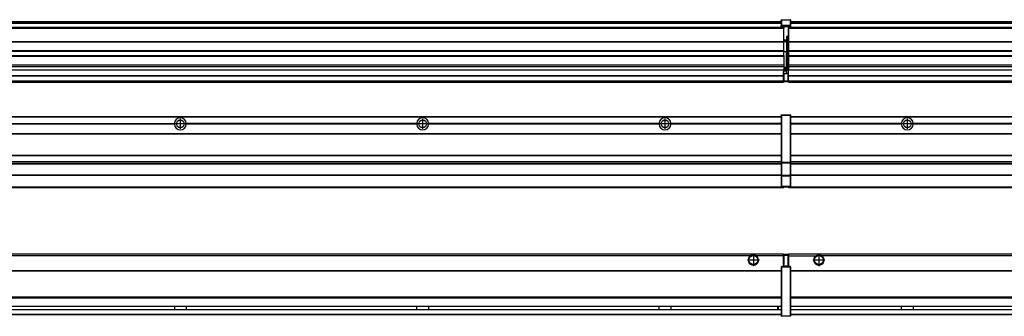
# Model space of a CAD drawing. Header units: inches. Extents: x -381 to 25622, y -418 to 176.
# Tile 31 of 47: x 12621 to 13433, y -154 to 90. Entities that reach past the tile are written whole.
import ezdxf

# ---------------------------------------------------------------- set-up
doc = ezdxf.new("R2010")
doc.units = ezdxf.units.IN
doc.linetypes.add('DOT_CENTER', pattern=[14, 12, -1, 0, -1])
doc.layers.add('1', color=7, linetype='Continuous')

# ---------------------------------------------------------------- blocks, each defined once
blk = doc.blocks.new('Modulos_intermedio__FL-14__9__33', base_point=(13255.18, -48.03))
at = {"color": 7, "linetype": 'Continuous'}
for p, q in [((13256.88, 10.47), (14649.18, 10.47)), ((13256.88, 10.22), (14649.18, 10.22)), ((13276.43, 10.47), (13276.48, 10.52)), ((13276.48, 10.52), (13283.88, 10.52)), ((13283.93, 10.47), (13283.88, 10.52)), ((13348.29, 4.77), (13256.88, 4.77)), ((13348.28, 4.47), (13256.88, 4.47)), ((13348.29, 4.17), (13256.88, 4.17)), ((13348.28, 4.47), (13348.29, 4.77)), ((13348.29, 4.17), (13348.28, 4.47)), ((13350.45, 6.05), (13350.44, 6.04)), ((13350.44, 2.91), (13350.45, 2.89)), ((13358.07, 4.77), (13358.08, 4.47)), ((13548.29, 4.77), (13358.07, 4.77)), ((13358.08, 4.47), (13358.07, 4.17)), ((13548.29, 4.17), (13358.07, 4.17)), ((13548.28, 4.47), (13358.08, 4.47)), ((13256.88, -3.53), (14649.18, -3.53)), ((13256.88, -3.78), (14649.18, -3.78)), ((14649.18, -4.03), (13256.88, -4.03)), ((13256.88, -21.53), (14649.18, -21.53)), ((13256.88, -21.78), (14649.18, -21.78)), ((13256.88, -26.73), (14649.18, -26.73)), ((13256.88, -26.82), (14649.18, -26.82)), ((13256.88, -28.37), (14649.18, -28.37)), ((13256.88, -28.53), (14649.18, -28.53)), ((13256.88, -28.65), (14649.18, -28.65)), ((14649.18, -38.02), (13256.88, -38.02)), ((14649.18, -38.11), (13256.88, -38.11)), ((13255.18, -47.53), (13255.18, -48.03)), ((13255.18, -48.03), (14651.18, -48.03)), ((13256.63, -47.53), (14649.43, -47.53))]:
    blk.add_line(p, q, dxfattribs=at)
blk.add_circle((13353.18, 4.47), 3.15, dxfattribs=at)
for start, end in [(3.5101, 176.4899), (183.51008, 356.48992)]:
    blk.add_arc((13353.18, 4.47), 4.9, start, end, dxfattribs=at)
at = {"layer": '1', "color": 2, "linetype": 'DOT_CENTER'}
for p, q in [((13353.18, 8.62), (13353.18, 0.32)), ((13357.33, 4.47), (13349.03, 4.47))]:
    blk.add_line(p, q, dxfattribs=at)
blk = doc.blocks.new('Modulos_intermedio__FL-14__8__34', base_point=(11855.18, -48.03))
at = {"color": 7, "linetype": 'Continuous'}
for p, q in [((11856.88, 10.47), (13249.18, 10.47)), ((11856.88, 10.22), (13249.18, 10.22)), ((13222.43, 10.47), (13222.48, 10.52)), ((13222.48, 10.52), (13229.88, 10.52)), ((13229.93, 10.47), (13229.88, 10.52)), ((13249.18, 11.72), (13249.19, 11.79)), ((13249.18, 11.72), (13249.18, 11.47)), ((13249.18, 11.47), (13249.43, 11.47)), ((13249.18, 11.47), (13249.18, -27.21)), ((13249.19, 11.79), (13249.2, 11.82)), ((13249.2, 11.82), (13249.22, 11.86)), ((13249.22, 11.86), (13249.25, 11.9)), ((13249.25, 11.9), (13249.29, 11.93)), ((13249.29, 11.93), (13249.34, 11.96)), ((13249.34, 11.96), (13249.36, 11.96)), ((13249.36, 11.96), (13249.43, 11.97)), ((13249.43, 11.97), (13256.63, 11.97)), ((13249.43, 11.97), (13249.43, 11.47)), ((13256.63, 11.47), (13249.43, 11.47)), ((13249.43, 11.47), (13249.43, -27.21)), ((13256.63, 11.97), (13256.63, 11.47)), ((13256.7, 11.96), (13256.63, 11.97)), ((13256.88, 11.47), (13256.63, 11.47)), ((13256.63, 11.47), (13256.63, -27.21)), ((13256.72, 11.96), (13256.7, 11.96)), ((13256.76, 11.93), (13256.72, 11.96)), ((13256.8, 11.9), (13256.76, 11.93)), ((13256.84, 11.86), (13256.8, 11.9)), ((13256.86, 11.82), (13256.84, 11.86)), ((13256.87, 11.79), (13256.86, 11.82)), ((13256.88, 11.72), (13256.87, 11.79)), ((13256.88, 11.72), (13256.88, 11.47)), ((13256.88, 11.47), (13256.88, -27.21)), ((12558.07, 4.77), (12748.29, 4.77)), ((12748.29, 4.17), (12558.07, 4.17)), ((12748.28, 4.47), (12558.08, 4.47)), ((12748.28, 4.47), (12748.29, 4.77)), ((12748.29, 4.17), (12748.28, 4.47)), ((12758.08, 4.47), (12758.07, 4.77)), ((12948.29, 4.77), (12758.07, 4.77)), ((12758.07, 4.17), (12758.08, 4.47)), ((12948.29, 4.17), (12758.07, 4.17)), ((12948.28, 4.47), (12758.08, 4.47)), ((12948.29, 4.77), (12948.28, 4.47)), ((12948.28, 4.47), (12948.29, 4.17)), ((12958.08, 4.47), (12958.07, 4.77)), ((13148.29, 4.77), (12958.07, 4.77)), ((12958.07, 4.17), (12958.08, 4.47)), ((13148.29, 4.17), (12958.07, 4.17)), ((13148.28, 4.47), (12958.08, 4.47)), ((13148.29, 4.77), (13148.28, 4.47)), ((13148.28, 4.47), (13148.29, 4.17)), ((13249.18, 4.77), (13158.07, 4.77)), ((13158.08, 4.47), (13158.07, 4.77)), ((13158.07, 4.17), (13158.08, 4.47)), ((13249.18, 4.17), (13158.07, 4.17)), ((13249.18, 4.47), (13158.08, 4.47)), ((11856.88, -3.53), (13249.18, -3.53)), ((11856.88, -3.78), (13249.18, -3.78)), ((13249.18, -4.03), (11856.88, -4.03)), ((11856.88, -21.53), (13249.18, -21.53)), ((11856.88, -21.78), (13249.18, -21.78)), ((11856.88, -26.73), (13249.18, -26.73)), ((11856.88, -26.82), (13249.18, -26.82)), ((11856.88, -28.37), (13249.18, -28.37)), ((11856.88, -28.53), (13249.18, -28.53)), ((11856.88, -28.65), (13249.18, -28.65)), ((13249.18, -27.21), (13249.18, -27.52)), ((13249.18, -27.21), (13249.43, -27.21)), ((13249.18, -27.52), (13249.18, -38.19)), ((13249.18, -27.52), (13249.19, -27.54)), ((13249.19, -27.54), (13249.22, -27.57)), ((13249.22, -27.57), (13249.25, -27.59)), ((13249.25, -27.59), (13249.29, -27.6)), ((13249.29, -27.6), (13249.34, -27.61)), ((13249.34, -27.61), (13249.36, -27.61)), ((13249.36, -27.61), (13249.43, -27.62)), ((13249.43, -27.21), (13249.43, -27.62)), ((13249.43, -27.21), (13256.63, -27.21)), ((13249.43, -27.62), (13249.43, -38.3)), ((13249.43, -27.62), (13256.63, -27.62)), ((13256.63, -27.21), (13256.63, -27.62)), ((13256.88, -27.21), (13256.63, -27.21)), ((13256.7, -27.61), (13256.63, -27.62)), ((13256.63, -27.62), (13256.63, -38.3)), ((13256.72, -27.61), (13256.7, -27.61)), ((13256.76, -27.6), (13256.72, -27.61)), ((13256.8, -27.59), (13256.76, -27.6)), ((13256.84, -27.57), (13256.8, -27.59)), ((13256.87, -27.54), (13256.84, -27.57)), ((13256.88, -27.52), (13256.87, -27.54)), ((13256.88, -27.21), (13256.88, -27.52)), ((13256.88, -27.52), (13256.88, -38.19)), ((13249.18, -38.02), (11856.88, -38.02)), ((13249.18, -38.11), (11856.88, -38.11)), ((13249.18, -38.19), (13249.19, -38.22)), ((13249.18, -38.19), (13249.18, -38.71)), ((13249.18, -38.71), (13249.18, -47.03)), ((13249.18, -38.71), (13249.43, -38.71)), ((13249.19, -38.22), (13249.22, -38.25)), ((13249.22, -38.25), (13249.25, -38.27)), ((13249.25, -38.27), (13249.29, -38.28)), ((13249.29, -38.28), (13249.34, -38.29)), ((13249.34, -38.29), (13249.36, -38.29)), ((13249.36, -38.29), (13249.43, -38.3)), ((13249.43, -38.3), (13249.43, -38.71)), ((13256.63, -38.3), (13249.43, -38.3)), ((13249.43, -38.71), (13249.43, -47.03)), ((13256.63, -38.71), (13249.43, -38.71)), ((13256.7, -38.29), (13256.63, -38.3)), ((13256.63, -38.3), (13256.63, -38.71)), ((13256.63, -38.71), (13256.63, -47.03)), ((13256.88, -38.71), (13256.63, -38.71)), ((13256.72, -38.29), (13256.7, -38.29)), ((13256.76, -38.28), (13256.72, -38.29)), ((13256.8, -38.27), (13256.76, -38.28)), ((13256.84, -38.25), (13256.8, -38.27)), ((13256.87, -38.22), (13256.84, -38.25)), ((13256.88, -38.19), (13256.87, -38.22)), ((13256.88, -38.19), (13256.88, -38.71)), ((13256.88, -38.71), (13256.88, -47.03)), ((11855.18, -48.03), (13251.18, -48.03)), ((11856.63, -47.53), (13249.43, -47.53)), ((13249.18, -47.03), (13249.18, -47.28)), ((13249.18, -47.03), (13249.43, -47.03)), ((13249.18, -47.28), (13249.19, -47.34)), ((13249.19, -47.34), (13249.2, -47.37)), ((13249.2, -47.37), (13249.22, -47.41)), ((13249.22, -47.41), (13249.25, -47.45)), ((13249.25, -47.45), (13249.29, -47.49)), ((13249.29, -47.49), (13249.34, -47.51)), ((13249.34, -47.51), (13249.36, -47.52)), ((13249.36, -47.52), (13249.43, -47.53)), ((13249.43, -47.03), (13249.43, -47.53)), ((13249.43, -47.03), (13256.63, -47.03)), ((13249.43, -47.53), (13256.63, -47.53)), ((13251.18, -47.53), (13251.18, -48.03)), ((13256.88, -47.03), (13256.63, -47.03)), ((13256.63, -47.03), (13256.63, -47.53)), ((13256.7, -47.52), (13256.63, -47.53)), ((13256.72, -47.51), (13256.7, -47.52)), ((13256.76, -47.49), (13256.72, -47.51)), ((13256.8, -47.45), (13256.76, -47.49)), ((13256.84, -47.41), (13256.8, -47.45)), ((13256.86, -47.37), (13256.84, -47.41)), ((13256.87, -47.34), (13256.86, -47.37)), ((13256.88, -47.28), (13256.87, -47.34)), ((13256.88, -47.03), (13256.88, -47.28))]:
    blk.add_line(p, q, dxfattribs=at)
for centre in [(12753.18, 4.47), (12953.18, 4.47), (13153.18, 4.47)]:
    blk.add_circle(centre, 3.15, dxfattribs=at)
for centre, start, end in [((12753.18, 4.47), 3.5101, 176.4899), ((12953.18, 4.47), 3.5101, 176.4899), ((13153.18, 4.47), 3.5101, 176.4899), ((12753.18, 4.47), 183.51008, 356.48992), ((12953.18, 4.47), 183.51008, 356.48992), ((13153.18, 4.47), 183.51008, 356.48992)]:
    blk.add_arc(centre, 4.9, start, end, dxfattribs=at)
at = {"layer": '1', "color": 2, "linetype": 'DOT_CENTER'}
for p, q in [((12753.18, 8.62), (12753.18, 0.32)), ((12953.18, 8.62), (12953.18, 0.32)), ((13153.18, 8.62), (13153.18, 0.32)), ((12757.33, 4.47), (12749.03, 4.47)), ((12957.33, 4.47), (12949.03, 4.47)), ((13157.33, 4.47), (13149.03, 4.47))]:
    blk.add_line(p, q, dxfattribs=at)
blk = doc.blocks.new('F-246__35', base_point=(621.12, -75.97))
for name, p in [('Modulos_intermedio__FL-14__8__34', (11855.18, -48.03)), ('Modulos_intermedio__FL-14__9__33', (13255.18, -48.03))]:
    blk.add_blockref(name, p)
blk = doc.blocks.new('Alzado2', base_point=(2889, -32))
blk.add_blockref('F-246__35', (621.12, -75.97))
blk = doc.blocks.new('Modulos_intermedio__FL-14__9__59', base_point=(13255.18, 38.97))
at = {"color": 7, "linetype": 'Continuous'}
for p, q in [((13255.18, 84.47), (13255.18, 83.99)), ((13255.18, 83.99), (13255.18, 83.97)), ((14651.18, 83.99), (13255.18, 83.99)), ((13255.18, 83.97), (13255.18, 83.47)), ((13255.18, 83.97), (14651.18, 83.97)), ((13255.18, 83.47), (13255.18, 72.41)), ((13255.18, 83.47), (14651.18, 83.47)), ((13256.88, 88.97), (14649.18, 88.97)), ((13256.88, 88.96), (14649.18, 88.96)), ((13256.88, 88.35), (14649.18, 88.35)), ((13256.88, 88.03), (14649.18, 88.03)), ((13256.88, 87.7), (14649.18, 87.7)), ((13255.18, 72.41), (13255.18, 72.16)), ((13255.18, 72.41), (14651.18, 72.41)), ((13255.18, 72.16), (14651.18, 72.16)), ((13255.18, 72.16), (13255.18, 64.79)), ((14651.18, 64.79), (13255.18, 64.79)), ((13255.18, 64.79), (13255.18, 64.54)), ((13255.18, 64.54), (13255.18, 60.91)), ((13255.18, 64.54), (14651.18, 64.54)), ((13255.18, 60.91), (13255.18, 60.41)), ((13255.18, 60.91), (14651.18, 60.91)), ((13255.18, 60.41), (14651.18, 60.41)), ((13255.18, 60.41), (13255.18, 59.42)), ((13255.18, 59.42), (13255.18, 53.15)), ((13255.18, 53.15), (13255.18, 51.48)), ((13255.18, 53.15), (14651.18, 53.15)), ((14651.18, 51.48), (13255.18, 51.48)), ((13255.18, 51.48), (13255.18, 51.37)), ((13255.18, 51.37), (13255.18, 49.19)), ((13255.18, 49.19), (13255.18, 49.16)), ((13255.18, 49.19), (13569.43, 49.19)), ((13255.18, 44.48), (13255.18, 49.16)), ((13255.18, 49.16), (13569.43, 49.16)), ((13255.18, 44.48), (13255.18, 44.04)), ((13255.18, 44.48), (14651.13, 44.48)), ((13255.18, 39.97), (13255.18, 44.04)), ((13255.18, 44.04), (14651.13, 44.04)), ((13255.18, 39.97), (13255.18, 39.47)), ((13255.18, 39.97), (14651.13, 39.97)), ((13255.18, 39.47), (13255.18, 39.22)), ((13255.18, 39.47), (14651.13, 39.47)), ((13255.18, 39.22), (13255.18, 38.97)), ((13255.18, 39.22), (14651.13, 39.22)), ((13255.18, 38.97), (14651.13, 38.97))]:
    blk.add_line(p, q, dxfattribs=at)
blk = doc.blocks.new('Modulos_intermedio__FL-14__8__60', base_point=(11855.18, 38.97))
at = {"color": 7, "linetype": 'Continuous'}
for p, q in [((13249.18, 90.22), (13249.19, 90.29)), ((13249.18, 90.22), (13249.2, 90.24)), ((13249.18, 90.22), (13249.18, 90.16)), ((13249.18, 90.16), (13249.18, 90.22)), ((13249.18, 90.16), (13249.18, 85.33)), ((13249.19, 90.29), (13249.2, 90.32)), ((13249.2, 90.32), (13249.22, 90.36)), ((13249.2, 90.24), (13249.22, 90.28)), ((13249.22, 90.36), (13249.25, 90.4)), ((13249.22, 90.28), (13249.25, 90.32)), ((13249.25, 90.4), (13249.29, 90.43)), ((13249.25, 90.32), (13249.29, 90.35)), ((13249.29, 90.43), (13249.34, 90.46)), ((13249.29, 90.35), (13249.34, 90.37)), ((13249.34, 90.46), (13249.36, 90.46)), ((13249.34, 90.37), (13249.36, 90.38)), ((13249.36, 90.46), (13249.43, 90.47)), ((13249.36, 90.38), (13249.43, 90.39)), ((13249.43, 90.47), (13249.43, 90.39)), ((13249.43, 90.47), (13256.63, 90.47)), ((13249.43, 90.39), (13249.43, 85.56)), ((13249.43, 90.39), (13256.63, 90.39)), ((13256.63, 90.47), (13256.63, 90.39)), ((13256.7, 90.46), (13256.63, 90.47)), ((13256.63, 90.39), (13256.63, 85.56)), ((13256.7, 90.38), (13256.63, 90.39)), ((13256.72, 90.46), (13256.7, 90.46)), ((13256.72, 90.37), (13256.7, 90.38)), ((13256.76, 90.43), (13256.72, 90.46)), ((13256.76, 90.35), (13256.72, 90.37)), ((13256.8, 90.4), (13256.76, 90.43)), ((13256.8, 90.32), (13256.76, 90.35)), ((13256.84, 90.36), (13256.8, 90.4)), ((13256.84, 90.28), (13256.8, 90.32)), ((13256.86, 90.32), (13256.84, 90.36)), ((13256.86, 90.24), (13256.84, 90.28)), ((13256.87, 90.29), (13256.86, 90.32)), ((13256.88, 90.22), (13256.86, 90.24)), ((13256.88, 90.22), (13256.87, 90.29)), ((13256.88, 90.16), (13256.88, 90.22)), ((13256.88, 90.22), (13256.88, 90.16)), ((13256.88, 90.16), (13256.88, 85.33)), ((13251.18, 83.99), (11855.18, 83.99)), ((11855.18, 83.97), (13251.18, 83.97)), ((11855.18, 83.47), (13251.18, 83.47)), ((11856.88, 88.97), (13249.18, 88.97)), ((11856.88, 88.96), (13249.18, 88.96)), ((11856.88, 88.35), (13249.18, 88.35)), ((11856.88, 88.03), (13249.18, 88.03)), ((11856.88, 87.7), (13249.18, 87.7)), ((13249.18, 85.33), (13249.19, 85.4)), ((13249.18, 85.33), (13249.18, 85.22)), ((13249.18, 85.22), (13249.19, 85.29)), ((13249.18, 85.22), (13249.18, 84.97)), ((13249.18, 84.97), (13249.43, 84.97)), ((13249.18, 84.97), (13249.18, 84.72)), ((13249.19, 84.66), (13249.18, 84.72)), ((13249.19, 85.4), (13249.2, 85.42)), ((13249.19, 85.29), (13249.2, 85.32)), ((13249.2, 84.63), (13249.19, 84.66)), ((13249.2, 85.42), (13249.22, 85.46)), ((13249.2, 85.32), (13249.22, 85.36)), ((13249.22, 84.59), (13249.2, 84.63)), ((13249.22, 85.46), (13249.25, 85.5)), ((13249.25, 85.4), (13249.22, 85.36)), ((13249.22, 85.36), (13249.25, 85.4)), ((13249.25, 84.55), (13249.22, 84.59)), ((13249.25, 85.5), (13249.29, 85.53)), ((13249.25, 85.4), (13249.29, 85.43)), ((13249.29, 84.51), (13249.25, 84.55)), ((13249.29, 85.53), (13249.34, 85.55)), ((13249.34, 85.46), (13249.29, 85.43)), ((13249.29, 85.43), (13249.34, 85.46)), ((13249.34, 84.49), (13249.29, 84.51)), ((13249.34, 85.55), (13249.36, 85.55)), ((13249.34, 85.46), (13249.36, 85.46)), ((13249.36, 84.48), (13249.34, 84.49)), ((13249.36, 85.55), (13249.43, 85.56)), ((13249.36, 85.46), (13249.43, 85.47)), ((13249.43, 84.47), (13249.36, 84.48)), ((13249.43, 85.56), (13249.43, 85.47)), ((13256.63, 85.56), (13249.43, 85.56)), ((13249.43, 85.47), (13249.43, 84.97)), ((13249.43, 85.47), (13256.63, 85.47)), ((13249.43, 84.97), (13249.43, 84.47)), ((13249.43, 84.97), (13251.18, 84.97)), ((13249.43, 84.47), (13251.18, 84.47)), ((13251.18, 84.97), (13254.88, 84.97)), ((13251.18, 84.97), (13251.18, 83.97)), ((13251.18, 83.97), (13251.18, 83.47)), ((13251.18, 72.41), (13251.18, 83.47)), ((13254.88, 84.97), (13254.88, 77.44)), ((13254.88, 84.97), (13256.63, 84.97)), ((13254.88, 84.47), (13256.63, 84.47)), ((13256.7, 85.55), (13256.63, 85.56)), ((13256.63, 85.56), (13256.63, 85.47)), ((13256.7, 85.46), (13256.63, 85.47)), ((13256.63, 85.47), (13256.63, 84.97)), ((13256.88, 84.97), (13256.63, 84.97)), ((13256.63, 84.97), (13256.63, 84.47)), ((13256.63, 84.47), (13256.7, 84.48)), ((13256.72, 85.55), (13256.7, 85.55)), ((13256.72, 85.46), (13256.7, 85.46)), ((13256.7, 84.48), (13256.72, 84.49)), ((13256.76, 85.53), (13256.72, 85.55)), ((13256.72, 85.46), (13256.76, 85.43)), ((13256.76, 85.43), (13256.72, 85.46)), ((13256.72, 84.49), (13256.76, 84.51)), ((13256.8, 85.5), (13256.76, 85.53)), ((13256.8, 85.4), (13256.76, 85.43)), ((13256.76, 84.51), (13256.8, 84.55)), ((13256.84, 85.46), (13256.8, 85.5)), ((13256.8, 85.4), (13256.84, 85.36)), ((13256.84, 85.36), (13256.8, 85.4)), ((13256.8, 84.55), (13256.84, 84.59)), ((13256.86, 85.42), (13256.84, 85.46)), ((13256.86, 85.32), (13256.84, 85.36)), ((13256.84, 84.59), (13256.86, 84.63)), ((13256.87, 85.4), (13256.86, 85.42)), ((13256.87, 85.29), (13256.86, 85.32)), ((13256.86, 84.63), (13256.87, 84.66)), ((13256.88, 85.33), (13256.87, 85.4)), ((13256.88, 85.22), (13256.87, 85.29)), ((13256.87, 84.66), (13256.88, 84.72)), ((13256.88, 85.33), (13256.88, 85.22)), ((13256.88, 85.22), (13256.88, 84.97)), ((13256.88, 84.97), (13256.88, 84.72)), ((13253.43, 73.5), (13251.18, 73.5)), ((13254.88, 76.45), (13253.43, 76.45)), ((13253.43, 76.45), (13253.43, 73.5)), ((13253.43, 73.5), (13253.68, 73.5)), ((13253.43, 73), (13253.43, 73.5)), ((13253.68, 73.19), (13253.67, 73.21)), ((13253.68, 76.45), (13253.68, 73.5)), ((13253.68, 76.3), (13254.88, 76.3)), ((13253.68, 73.25), (13253.68, 73.5)), ((13253.68, 73.19), (13253.68, 72.5)), ((13254.88, 79.65), (13255.18, 79.58)), ((13254.88, 78.12), (13255.18, 78.12)), ((13254.88, 77.6), (13255.18, 77.6)), ((13254.88, 77.44), (13255.18, 77.36)), ((13254.88, 76.45), (13255.18, 76.53)), ((13254.88, 76.3), (13254.88, 76.45)), ((13255.18, 76.3), (13254.88, 76.3)), ((13254.88, 63.97), (13254.88, 76.3)), ((11855.18, 72.41), (13251.18, 72.41)), ((11855.18, 72.16), (13251.18, 72.16)), ((13253.43, 73), (13251.18, 73)), ((13251.18, 72.5), (13253.43, 72.5)), ((13251.18, 72.41), (13251.18, 72.16)), ((13251.18, 64.79), (13251.18, 72.16)), ((13253.43, 73), (13253.43, 72.5)), ((13253.43, 72.5), (13253.43, 63.97)), ((13253.68, 72.5), (13253.43, 72.5)), ((13253.68, 63.97), (13253.68, 72.5)), ((13251.18, 64.79), (11855.18, 64.79)), ((11855.18, 64.54), (13251.18, 64.54)), ((11855.18, 60.91), (13251.18, 60.91)), ((11855.18, 60.41), (13251.18, 60.41)), ((13251.18, 64.79), (13251.18, 64.54)), ((13251.18, 60.91), (13251.18, 64.54)), ((13253.43, 63.97), (13251.18, 63.97)), ((13251.18, 60.91), (13251.18, 60.41)), ((13251.18, 60.41), (13251.18, 59.42)), ((13251.18, 59.42), (13251.18, 53.15)), ((13253.43, 63.97), (13253.68, 63.97)), ((13253.43, 50.98), (13253.43, 63.97)), ((13253.68, 63.97), (13254.88, 63.97)), ((13253.68, 50.98), (13253.68, 63.97)), ((13255.18, 63.97), (13254.88, 63.97)), ((13254.88, 49.58), (13254.88, 63.97)), ((11855.18, 53.15), (13251.18, 53.15)), ((13251.18, 51.48), (11855.18, 51.48)), ((12578.18, 49.19), (13251.18, 49.19)), ((12578.18, 49.16), (13251.18, 49.16)), ((13251.18, 53.15), (13251.18, 51.48)), ((13251.18, 51.48), (13251.18, 51.37)), ((13251.18, 51.37), (13251.18, 49.19)), ((13253.43, 50.98), (13251.18, 50.98)), ((13253.43, 49.98), (13251.18, 49.98)), ((13251.18, 49.19), (13251.18, 49.16)), ((13251.18, 47.58), (13251.18, 49.16)), ((13253.43, 48.98), (13251.18, 48.98)), ((13253.43, 49.98), (13253.43, 50.98)), ((13253.43, 50.98), (13253.68, 50.98)), ((13253.43, 49.98), (13253.43, 48.98)), ((13253.43, 47.91), (13253.43, 48.98)), ((13253.68, 48.98), (13253.43, 48.98)), ((13253.68, 49.73), (13253.68, 50.98)), ((13253.68, 49.73), (13253.68, 48.98)), ((13253.68, 49.58), (13254.88, 49.58)), ((13253.68, 47.66), (13253.68, 48.98)), ((13253.68, 48.93), (13254.88, 48.93)), ((13254.88, 48.93), (13254.88, 49.58)), ((13255.18, 49.58), (13254.88, 49.58)), ((13254.88, 48.93), (13254.88, 47.33)), ((13254.88, 48.93), (13255.18, 48.85)), ((11855.18, 44.48), (13251.13, 44.48)), ((11855.18, 44.04), (13251.13, 44.04)), ((13251.13, 44.48), (13251.13, 47.58)), ((13251.13, 47.58), (13251.18, 47.58)), ((13251.13, 45.47), (13251.18, 45.48)), ((13251.13, 44.48), (13251.18, 44.48)), ((13251.13, 44.48), (13251.13, 44.04)), ((13251.13, 39.97), (13251.13, 44.04)), ((13253.43, 47.91), (13251.18, 47.91)), ((13251.18, 46), (13251.18, 47.58)), ((13251.18, 46), (13253.43, 46)), ((13251.18, 46), (13251.18, 39.97)), ((13253.43, 46), (13253.43, 47.91)), ((13253.43, 47.91), (13253.52, 47.89)), ((13253.43, 46), (13254.88, 46)), ((13253.52, 47.89), (13253.6, 47.83)), ((13253.6, 47.83), (13253.66, 47.75)), ((13253.66, 47.75), (13253.68, 47.66)), ((13253.68, 46), (13253.68, 47.66)), ((13255.18, 45.08), (13254.63, 44.93)), ((13254.63, 44.93), (13254.63, 39.97)), ((13254.88, 47.33), (13254.88, 46)), ((13255.18, 45.92), (13254.88, 46)), ((13254.88, 45), (13255.18, 45.08)), ((13254.88, 45), (13254.88, 39.97)), ((13254.88, 44.81), (13255.18, 44.87)), ((13254.88, 41.31), (13255.18, 41.37)), ((13254.88, 40.83), (13255.18, 40.91)), ((11855.18, 39.97), (13251.13, 39.97)), ((11855.18, 39.47), (13251.13, 39.47)), ((11855.18, 39.22), (13251.13, 39.22)), ((11855.18, 38.97), (13251.13, 38.97)), ((13251.18, 40.48), (13251.13, 40.48)), ((13251.13, 39.97), (13251.13, 39.47)), ((13251.13, 39.22), (13251.13, 39.47)), ((13251.13, 39.22), (13251.13, 38.97)), ((13251.18, 39.97), (13251.18, 39.47)), ((13251.18, 39.97), (13254.63, 39.97)), ((13251.18, 39.47), (13254.63, 39.47)), ((13254.63, 39.97), (13254.63, 39.47)), ((13254.88, 39.97), (13254.63, 39.97)), ((13254.88, 39.97), (13254.88, 39.72))]:
    blk.add_line(p, q, dxfattribs=at)
for centre, start, end in [((13253.43, 73.25), 270, 0), ((13253.43, 49.73), 0, 90), ((13254.63, 39.72), 270, 0)]:
    blk.add_arc(centre, 0.25, start, end, dxfattribs=at)
blk = doc.blocks.new('F-246__61', base_point=(621.12, 38.97))
for name, p in [('Modulos_intermedio__FL-14__8__60', (11855.18, 38.97)), ('Modulos_intermedio__FL-14__9__59', (13255.18, 38.97))]:
    blk.add_blockref(name, p)
blk = doc.blocks.new('Inferior2', base_point=(2889, 64.72))
blk.add_blockref('F-246__61', (621.12, 38.97))
blk = doc.blocks.new('Modulos_intermedio__FL-14__9__82', base_point=(13255.18, -154.47))
at = {"color": 7, "linetype": 'Continuous'}
for p, q in [((13255.18, -102.97), (13255.18, -104.47)), ((13255.18, -102.97), (14651.13, -102.97)), ((13255.18, -104.47), (13277.77, -104.47)), ((13255.18, -104.47), (13255.18, -113.47)), ((13277.77, -104.47), (13278.72, -103.98)), ((13278.72, -103.98), (13280.18, -103.72)), ((13280.18, -103.72), (13281.63, -103.98)), ((13281.63, -103.98), (13282.59, -104.47)), ((14623.77, -104.47), (13282.59, -104.47)), ((13256.88, -116.72), (14649.18, -116.72)), ((13256.88, -116.97), (14649.18, -116.97)), ((14649.18, -117.22), (13256.88, -117.22)), ((14649.18, -138.72), (13256.88, -138.72)), ((14649.18, -138.97), (13256.88, -138.97)), ((13256.88, -139.22), (14649.18, -139.22)), ((13256.88, -145.97), (14649.18, -145.97)), ((13256.88, -146.22), (14649.18, -146.22)), ((13348.28, -146.3), (13348.28, -146.22)), ((13358.08, -146.22), (13358.08, -146.3)), ((13256.88, -148.72), (14649.18, -148.72)), ((13256.88, -148.97), (14649.18, -148.97)), ((13256.88, -152.72), (14649.18, -152.72)), ((13256.88, -152.97), (14649.18, -152.97)), ((13348.28, -146.35), (13348.28, -146.3)), ((13348.29, -147.07), (13348.28, -146.35)), ((13348.28, -148.6), (13348.29, -147.56)), ((13348.28, -148.72), (13348.28, -148.6)), ((13348.29, -147.56), (13348.29, -147.07)), ((13358.08, -146.35), (13358.07, -146.75)), ((13358.07, -146.75), (13358.07, -147.72)), ((13358.07, -147.72), (13358.08, -148.43)), ((13358.08, -146.3), (13358.08, -146.35)), ((13358.08, -148.43), (13358.08, -148.59)), ((13358.08, -148.59), (13358.08, -148.65)), ((13358.08, -148.65), (13358.08, -148.72))]:
    blk.add_line(p, q, dxfattribs=at)
for radius in [4, 3.7]:
    blk.add_circle((13280.18, -107.97), radius, dxfattribs=at)
blk.add_arc((13280.18, -107.97), 4.25, 124.56032, 55.43968, dxfattribs=at)
at = {"layer": '1', "color": 2, "linetype": 'DOT_CENTER'}
for p, q in [((13280.18, -102.97), (13280.18, -112.97)), ((13285.18, -107.97), (13275.18, -107.97))]:
    blk.add_line(p, q, dxfattribs=at)
blk = doc.blocks.new('Modulos_intermedio__FL-14__8__83', base_point=(11855.18, -154.47))
at = {"color": 7, "linetype": 'Continuous'}
for p, q in [((11855.18, -102.97), (13251.13, -102.97)), ((13223.77, -104.47), (11882.59, -104.47)), ((13224.72, -103.98), (13223.77, -104.47)), ((13226.18, -103.72), (13224.72, -103.98)), ((13227.63, -103.98), (13226.18, -103.72)), ((13228.59, -104.47), (13227.63, -103.98)), ((13251.13, -104.47), (13228.59, -104.47)), ((13251.13, -104.47), (13251.13, -102.97)), ((13251.13, -111.58), (13251.13, -104.47)), ((13251.18, -104.48), (13251.13, -104.48)), ((13251.18, -105.48), (13251.13, -105.48)), ((13254.63, -103.47), (13251.18, -103.47)), ((13251.18, -103.47), (13251.18, -103.97)), ((13251.18, -103.97), (13254.63, -103.97)), ((13251.18, -103.97), (13251.18, -111.58)), ((13254.63, -103.47), (13254.63, -103.97)), ((13254.88, -103.97), (13254.63, -103.97)), ((13254.63, -103.97), (13254.63, -112.97)), ((13254.88, -103.72), (13254.88, -103.97)), ((13254.88, -103.97), (13254.88, -112.97)), ((13254.88, -104.83), (13255.18, -104.91)), ((13249.18, -113.72), (13249.19, -113.66)), ((13249.18, -113.72), (13249.18, -113.97)), ((13249.19, -113.66), (13249.2, -113.63)), ((13249.2, -113.63), (13249.22, -113.59)), ((13249.22, -113.59), (13249.25, -113.55)), ((13249.25, -113.55), (13249.29, -113.51)), ((13249.29, -113.51), (13249.34, -113.49)), ((13249.34, -113.49), (13249.36, -113.48)), ((13249.36, -113.48), (13249.43, -113.47)), ((13249.43, -113.47), (13249.43, -113.97)), ((13251.18, -113.47), (13249.43, -113.47)), ((13251.13, -109.47), (13251.18, -109.48)), ((13251.18, -111.58), (13251.13, -111.58)), ((13251.18, -113.47), (13251.18, -111.58)), ((13254.63, -112.97), (13251.18, -112.97)), ((13254.88, -113.47), (13251.18, -113.47)), ((13254.88, -112.97), (13254.63, -112.97)), ((13254.63, -112.97), (13254.63, -113.47)), ((13254.88, -106.47), (13255.18, -106.47)), ((13254.88, -107.48), (13255.18, -107.48)), ((13254.88, -111.93), (13255.18, -112.01)), ((13254.88, -112.97), (13254.88, -113.26)), ((13254.88, -113.26), (13254.88, -113.47)), ((13256.63, -113.47), (13254.88, -113.47)), ((13256.63, -113.47), (13256.63, -113.97)), ((13256.7, -113.48), (13256.63, -113.47)), ((13256.72, -113.49), (13256.7, -113.48)), ((13256.76, -113.51), (13256.72, -113.49)), ((13256.8, -113.55), (13256.76, -113.51)), ((13256.84, -113.59), (13256.8, -113.55)), ((13256.86, -113.63), (13256.84, -113.59)), ((13256.87, -113.66), (13256.86, -113.63)), ((13256.88, -113.72), (13256.87, -113.66)), ((13256.88, -113.72), (13256.88, -113.97)), ((11856.88, -116.72), (13249.18, -116.72)), ((11856.88, -116.97), (13249.18, -116.97)), ((13249.18, -117.22), (11856.88, -117.22)), ((13249.18, -113.97), (13249.43, -113.97)), ((13249.18, -113.97), (13249.18, -153.97)), ((13249.43, -113.97), (13249.43, -153.97)), ((13256.63, -113.97), (13249.43, -113.97)), ((13256.63, -113.97), (13256.63, -153.97)), ((13256.88, -113.97), (13256.63, -113.97)), ((13256.88, -113.97), (13256.88, -153.97)), ((13249.18, -138.72), (11856.88, -138.72)), ((13249.18, -138.97), (11856.88, -138.97)), ((11856.88, -139.22), (13249.18, -139.22)), ((11856.88, -145.97), (13249.18, -145.97)), ((11856.88, -146.22), (13249.18, -146.22)), ((12748.28, -146.22), (12748.28, -146.3)), ((12758.08, -146.22), (12758.08, -146.3)), ((12948.28, -146.3), (12948.28, -146.22)), ((12958.08, -146.22), (12958.08, -146.3)), ((13148.28, -146.3), (13148.28, -146.22)), ((13158.08, -146.22), (13158.08, -146.3)), ((13246.24, -146.4), (13246.46, -146.22)), ((13246.6, -146.22), (13246.6, -146.26)), ((13246.6, -146.26), (13246.6, -146.97)), ((11856.88, -148.72), (13249.18, -148.72)), ((11856.88, -148.97), (13249.18, -148.97)), ((11856.88, -152.72), (13249.18, -152.72)), ((11856.88, -152.97), (13249.18, -152.97)), ((12748.28, -146.3), (12748.28, -146.52)), ((12748.28, -146.52), (12748.29, -147.07)), ((12748.29, -147.96), (12748.28, -148.59)), ((12748.28, -148.59), (12748.28, -148.65)), ((12748.28, -148.65), (12748.28, -148.72)), ((12748.29, -147.07), (12748.29, -147.72)), ((12748.29, -147.72), (12748.29, -147.96)), ((12758.08, -146.35), (12758.07, -146.75)), ((12758.07, -146.75), (12758.07, -147.72)), ((12758.07, -147.72), (12758.08, -148.43)), ((12758.08, -146.3), (12758.08, -146.35)), ((12758.08, -148.43), (12758.08, -148.6)), ((12758.08, -148.6), (12758.08, -148.65)), ((12758.08, -148.65), (12758.08, -148.72)), ((12948.28, -146.35), (12948.28, -146.3)), ((12948.29, -146.98), (12948.28, -146.35)), ((12948.28, -148.2), (12948.29, -147.88)), ((12948.28, -148.65), (12948.28, -148.2)), ((12948.28, -148.72), (12948.28, -148.65)), ((12948.29, -147.23), (12948.29, -146.98)), ((12948.29, -147.88), (12948.29, -147.23)), ((12958.08, -146.35), (12958.07, -146.75)), ((12958.07, -146.75), (12958.07, -147.72)), ((12958.07, -147.72), (12958.08, -148.43)), ((12958.08, -146.3), (12958.08, -146.35)), ((12958.08, -148.43), (12958.08, -148.6)), ((12958.08, -148.6), (12958.08, -148.65)), ((12958.08, -148.65), (12958.08, -148.72)), ((13148.28, -146.35), (13148.28, -146.3)), ((13148.29, -146.98), (13148.28, -146.35)), ((13148.28, -148.2), (13148.29, -147.88)), ((13148.28, -148.65), (13148.28, -148.2)), ((13148.28, -148.72), (13148.28, -148.65)), ((13148.29, -147.23), (13148.29, -146.98)), ((13148.29, -147.88), (13148.29, -147.23)), ((13158.07, -147.23), (13158.06, -147.56)), ((13158.06, -147.56), (13158.07, -148.2)), ((13158.08, -146.35), (13158.07, -147.23)), ((13158.07, -148.2), (13158.08, -148.6)), ((13158.08, -146.3), (13158.08, -146.35)), ((13158.08, -148.6), (13158.08, -148.72)), ((13246.18, -146.65), (13246.24, -146.4)), ((13246.18, -146.65), (13246.18, -147.16)), ((13246.18, -147.16), (13246.18, -148.23)), ((13246.18, -148.23), (13246.24, -148.55)), ((13246.24, -148.55), (13246.46, -148.72)), ((13246.6, -146.97), (13246.6, -148.69)), ((13246.6, -148.69), (13246.6, -148.72)), ((13249.18, -153.97), (13249.18, -154.22)), ((13249.18, -153.97), (13249.43, -153.97)), ((13249.18, -154.22), (13249.19, -154.29)), ((13249.19, -154.29), (13249.2, -154.32)), ((13249.2, -154.32), (13249.22, -154.36)), ((13249.22, -154.36), (13249.25, -154.4)), ((13249.43, -153.97), (13256.63, -153.97)), ((13249.43, -153.97), (13249.43, -154.47)), ((13256.63, -153.97), (13256.63, -154.47)), ((13256.88, -153.97), (13256.63, -153.97)), ((13256.84, -154.36), (13256.8, -154.4)), ((13256.86, -154.32), (13256.84, -154.36)), ((13256.87, -154.29), (13256.86, -154.32)), ((13256.88, -154.22), (13256.87, -154.29)), ((13256.88, -153.97), (13256.88, -154.22)), ((13249.25, -154.4), (13249.29, -154.43)), ((13249.29, -154.43), (13249.34, -154.46)), ((13249.34, -154.46), (13249.36, -154.46)), ((13249.36, -154.46), (13249.43, -154.47)), ((13256.63, -154.47), (13249.43, -154.47)), ((13256.7, -154.46), (13256.63, -154.47)), ((13256.72, -154.46), (13256.7, -154.46)), ((13256.76, -154.43), (13256.72, -154.46)), ((13256.8, -154.4), (13256.76, -154.43))]:
    blk.add_line(p, q, dxfattribs=at)
for radius in [4, 3.7]:
    blk.add_circle((13226.18, -107.97), radius, dxfattribs=at)
for centre, radius, start, end in [((13226.18, -107.97), 4.25, 124.56032, 55.43968), ((13254.63, -103.72), 0.25, 0, 90)]:
    blk.add_arc(centre, radius, start, end, dxfattribs=at)
at = {"layer": '1', "color": 2, "linetype": 'DOT_CENTER'}
for p, q in [((13226.18, -102.97), (13226.18, -112.97)), ((13231.18, -107.97), (13221.18, -107.97))]:
    blk.add_line(p, q, dxfattribs=at)
blk = doc.blocks.new('F-246__84', base_point=(621.12, -154.47))
for name, p in [('Modulos_intermedio__FL-14__8__83', (11855.18, -154.47)), ('Modulos_intermedio__FL-14__9__82', (13255.18, -154.47))]:
    blk.add_blockref(name, p)
blk = doc.blocks.new('Superior1', base_point=(2889, -128.72))
blk.add_blockref('F-246__84', (621.12, -154.47))

msp = doc.modelspace()

# ---------------------------------------------------------------- block references
for name, p in [('Inferior2', (2889, 64.72)), ('Alzado2', (2889, -32)), ('Superior1', (2889, -128.72))]:
    msp.add_blockref(name, p)

doc.saveas('drawing.dxf')
